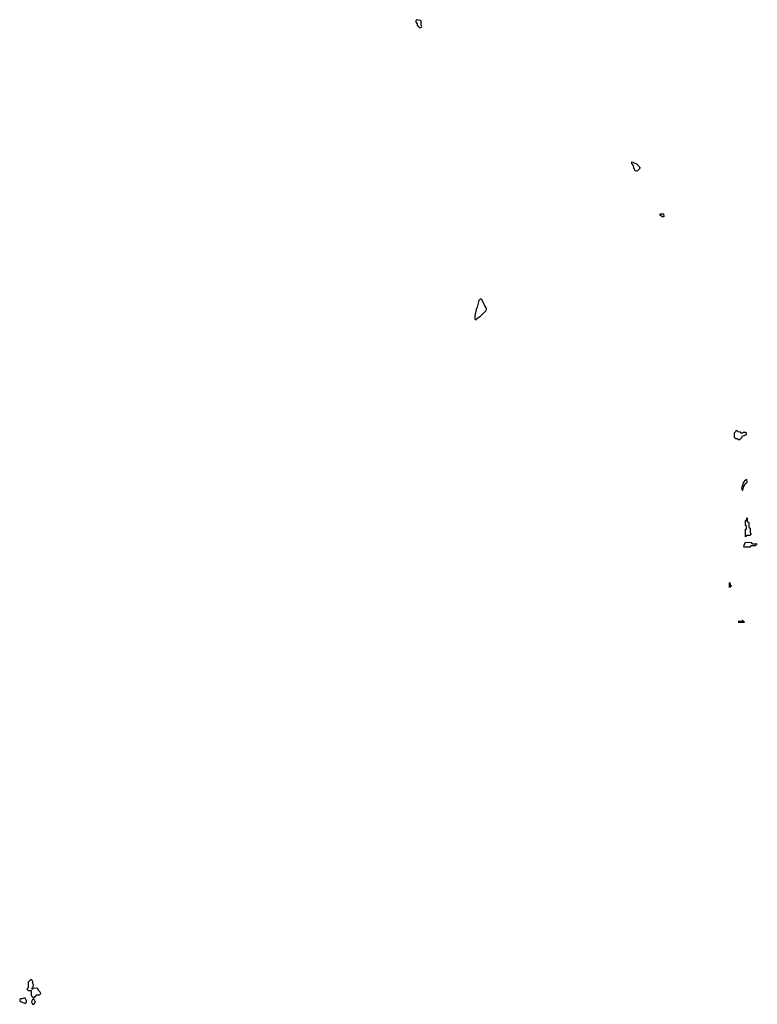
# Model space of a CAD drawing. Header units: inches. Extents: x 2789275 to 2951659, y 860290 to 1033804.
# Tile 237 of 256: x 2925014 to 2935254, y 935722 to 949386. Entities that reach past the tile are written whole.
import ezdxf

# ---------------------------------------------------------------- set-up
doc = ezdxf.new("R2010")
doc.units = ezdxf.units.IN
doc.header["$MEASUREMENT"] = 0
doc.layers.add('C9923', color=7, linetype='Continuous')
doc.layers.add('C9934', color=7, linetype='Continuous')

msp = doc.modelspace()

# ---------------------------------------------------------------- linework, layer by layer
at = {"layer": 'C9923', "color": 2, "elevation": 2}
for points in [[(2925170, 936066), (2925134, 936030), (2925134, 935950), (2925114, 935930), (2925130, 935914), (2925174, 935914), (2925173, 935853), (2925178, 935838), (2925194, 935830), (2925198, 935818), (2925210, 935814), (2925222, 935818), (2925226, 935830), (2925242, 935838), (2925250, 935854), (2925290, 935854), (2925306, 935870), (2925298, 935890), (2925278, 935910), (2925260, 935940), (2925250, 935948), (2925198, 935942), (2925194, 935930), (2925186, 935926), (2925186, 935950), (2925202, 935958), (2925206, 935990), (2925198, 936010), (2925196, 936036), (2925182, 936062)], [(2925070, 935808), (2925050, 935798), (2925030, 935798), (2925014, 935790), (2925014, 935770), (2925022, 935762), (2925030, 935762), (2925090, 935732), (2925108, 935750), (2925109, 935770), (2925090, 935806)], [(2925210, 935788), (2925193, 935787), (2925182, 935770), (2925178, 935750), (2925190, 935722), (2925210, 935726), (2925235, 935750), (2925220, 935780)]]:
    msp.add_lwpolyline(points, close=True, dxfattribs=at)
at = {"layer": 'C9934', "color": 2}
for points, elevation in [([(2930530, 949386), (2930514, 949370), (2930514, 949350), (2930534, 949330), (2930534, 949310), (2930553, 949293), (2930558, 949278), (2930570, 949274), (2930590, 949282), (2930598, 949290), (2930586, 949310), (2930586, 949370), (2930576, 949376), (2930550, 949378)], 2), ([(2933570, 947285), (2933558, 947290), (2933538, 947330), (2933536, 947356), (2933522, 947382), (2933510, 947386), (2933510, 947414), (2933534, 947410), (2933538, 947398), (2933574, 947390), (2933614, 947350), (2933618, 947338), (2933634, 947330), (2933618, 947322), (2933614, 947310), (2933590, 947289)], -2), ([(2933930, 946649), (2933926, 946666), (2933906, 946670), (2933906, 946690), (2933910, 946694), (2933953, 946693), (2933954, 946650), (2933950, 946649)], -2), ([(2931410, 945514), (2931390, 945488), (2931363, 945397), (2931350, 945366), (2931334, 945274), (2931334, 945230), (2931350, 945222), (2931362, 945238), (2931410, 945271), (2931480, 945340), (2931489, 945350), (2931493, 945367), (2931489, 945390), (2931470, 945415), (2931430, 945502)], 2), ([(2934970, 943686), (2934958, 943682), (2934953, 943667), (2934934, 943650), (2934933, 943593), (2934953, 943573), (2934972, 943572), (2934990, 943562), (2935010, 943562), (2935038, 943590), (2935047, 943613), (2935070, 943614), (2935106, 943630), (2935106, 943650), (2935090, 943658), (2935062, 943658), (2935050, 943646), (2935030, 943646), (2935022, 943662), (2934990, 943666)], 2), ([(2935110, 943006), (2935085, 942995), (2935062, 942970), (2935054, 942950), (2935054, 942926), (2935050, 942926), (2935034, 942890), (2935050, 942854), (2935066, 942914), (2935070, 942914), (2935082, 942938), (2935115, 942970)], 2), ([(2935090, 942208), (2935088, 942308), (2935090, 942314), (2935102, 942318), (2935106, 942350), (2935102, 942362), (2935090, 942366), (2935089, 942429), (2935090, 942434), (2935102, 942438), (2935110, 942474), (2935114, 942470), (2935114, 942430), (2935118, 942418), (2935134, 942410), (2935134, 942350), (2935138, 942338), (2935154, 942330), (2935154, 942270), (2935158, 942258), (2935174, 942250), (2935158, 942242), (2935150, 942226), (2935110, 942226), (2935098, 942222)], -2), ([(2935190, 942114), (2935250, 942114), (2935254, 942110), (2935238, 942102), (2935230, 942086), (2935170, 942086), (2935158, 942082), (2935150, 942066), (2935067, 942067), (2935070, 942094), (2935090, 942134), (2935170, 942132), (2935178, 942118)], -2), ([(2934866, 941506), (2934869, 941569), (2934874, 941574), (2934878, 941538), (2934893, 941533), (2934894, 941526), (2934878, 941522), (2934870, 941506)], -2)]:
    msp.add_lwpolyline(points, close=True, dxfattribs=dict(at, elevation=elevation))
at = {"layer": 'C9934', "color": 2, "elevation": -2}
msp.add_lwpolyline([(2934990, 941026), (2935070, 941026), (2935074, 941030), (2935058, 941038), (2935050, 941052), (2935042, 941038), (2935030, 941034), (2934990, 941034)], dxfattribs=at)

doc.saveas('drawing.dxf')
